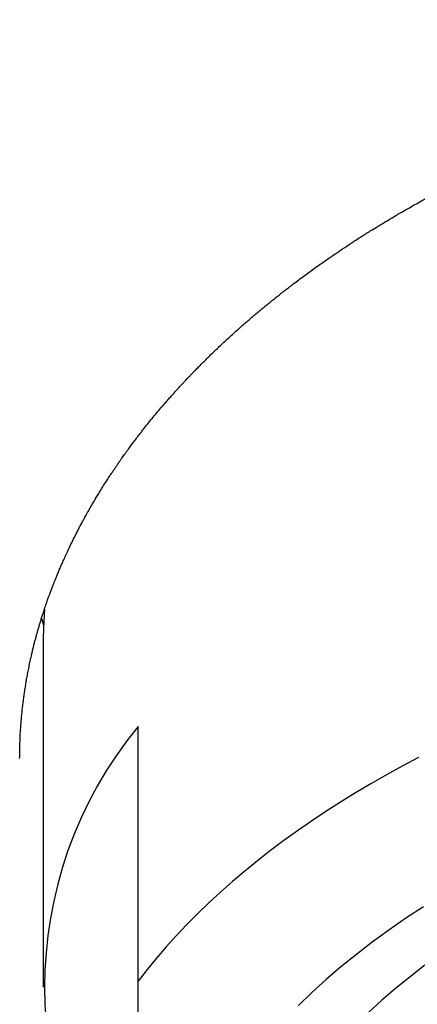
# Model space of a CAD drawing. Header units: millimetres. Extents: x 8 to 538, y 12 to 436.
# Tile 27 of 40: x 273.28 to 277.47, y 374.14 to 384.53. Entities that reach past the tile are written whole.
import ezdxf

# ---------------------------------------------------------------- set-up
doc = ezdxf.new("R2010")
doc.units = ezdxf.units.MM

msp = doc.modelspace()

# ---------------------------------------------------------------- linework, layer by layer
at = {"color": 7, "linetype": 'Continuous', "lineweight": 30}
for p, q in [((273.504, 378.214), (273.527, 378.148)), ((273.524, 378.01), (273.524, 374.324)), ((274.524, 374.389), (274.524, 377.075))]:
    msp.add_line(p, q, dxfattribs=at)
at = {"color": 7, "linetype": 'Continuous', "lineweight": 30, "flags": 128}
for points in [[(273.536, 378.315), (273.529, 378.19), (273.524, 378.01)], [(277.482, 376.747), (277.312, 376.657), (277.144, 376.565), (276.98, 376.471), (276.818, 376.376), (276.66, 376.278), (276.506, 376.179), (276.355, 376.078), (276.207, 375.976), (276.062, 375.872), (275.921, 375.766), (275.784, 375.659), (275.65, 375.55), (275.521, 375.44), (275.394, 375.328), (275.272, 375.215), (275.153, 375.101), (275.039, 374.985), (274.928, 374.868), (274.821, 374.75), (274.718, 374.631), (274.619, 374.511), (274.524, 374.389)], [(277.536, 375.173), (277.35, 375.052), (277.17, 374.928), (276.996, 374.801), (276.828, 374.672), (276.665, 374.54), (276.509, 374.406), (276.359, 374.269), (276.215, 374.13)], [(277.551, 374.557), (277.394, 374.436), (277.242, 374.312), (277.096, 374.187), (276.955, 374.059)]]:
    msp.add_lwpolyline(points, dxfattribs=at)
at = {"color": 7, "linetype": 'Continuous', "lineweight": 30}
msp.add_arc((277.866, 374.324), 4.328, 140.5407, 219.4593, dxfattribs=at)
for points, knots in [([(273.867, 379.098), (273.874, 379.112), (273.887, 379.139), (273.908, 379.18), (273.93, 379.22), (273.952, 379.261), (273.978, 379.309), (274.009, 379.364), (274.045, 379.426), (274.079, 379.483), (274.11, 379.535), (274.139, 379.581), (274.168, 379.628), (274.197, 379.674), (274.224, 379.715), (274.248, 379.751), (274.269, 379.782), (274.286, 379.807), (274.298, 379.825), (274.306, 379.837), (274.313, 379.847), (274.318, 379.854), (274.322, 379.86), (274.326, 379.866), (274.33, 379.872), (274.336, 379.88), (274.343, 379.89), (274.352, 379.903), (274.364, 379.92), (274.379, 379.941), (274.396, 379.964), (274.418, 379.996), (274.446, 380.034), (274.479, 380.078), (274.513, 380.122), (274.547, 380.167), (274.599, 380.234), (274.672, 380.324), (274.744, 380.41), (274.796, 380.471), (274.827, 380.506), (274.857, 380.541), (274.886, 380.573), (274.912, 380.602), (274.934, 380.627), (274.954, 380.648), (274.97, 380.666), (274.985, 380.682), (274.997, 380.695), (275.006, 380.705), (275.015, 380.714), (275.025, 380.725), (275.037, 380.738), (275.052, 380.754), (275.07, 380.773), (275.091, 380.795), (275.116, 380.821), (275.147, 380.852), (275.183, 380.888), (275.221, 380.927), (275.261, 380.966), (275.303, 381.008), (275.348, 381.051), (275.396, 381.096), (275.444, 381.141), (275.494, 381.187), (275.544, 381.232), (275.59, 381.274), (275.633, 381.312), (275.675, 381.348), (275.716, 381.383), (275.756, 381.418), (275.796, 381.451), (275.834, 381.483), (275.873, 381.515), (275.913, 381.548), (275.953, 381.58), (275.986, 381.606), (276.011, 381.626), (276.028, 381.639), (276.042, 381.65), (276.053, 381.659), (276.063, 381.667), (276.075, 381.676), (276.091, 381.689), (276.112, 381.704), (276.136, 381.724), (276.191, 381.765), (276.273, 381.826), (276.37, 381.897), (276.454, 381.957), (276.527, 382.008), (276.603, 382.06), (276.685, 382.115), (276.775, 382.175), (276.872, 382.238), (276.964, 382.296), (277.049, 382.348), (277.125, 382.394), (277.205, 382.442), (277.286, 382.49), (277.366, 382.536), (277.442, 382.579), (277.514, 382.619), (277.578, 382.654), (277.636, 382.685), (277.687, 382.713), (277.735, 382.738), (277.777, 382.76), (277.812, 382.779), (277.839, 382.793), (277.859, 382.803), (277.875, 382.811), (277.887, 382.817), (277.899, 382.823), (277.913, 382.83), (277.933, 382.84), (277.959, 382.853), (277.99, 382.869), (278.025, 382.886), (278.076, 382.912), (278.143, 382.944), (278.227, 382.984), (278.317, 383.027), (278.412, 383.071), (278.513, 383.116), (278.618, 383.163), (278.727, 383.21), (278.84, 383.258), (278.984, 383.317), (279.159, 383.387), (279.363, 383.465), (279.557, 383.536), (279.741, 383.6), (279.915, 383.659), (280.087, 383.715), (280.259, 383.768), (280.431, 383.82), (280.635, 383.878), (280.872, 383.943), (281.142, 384.012), (281.415, 384.076), (281.69, 384.137), (281.965, 384.192), (282.241, 384.244), (282.517, 384.291), (282.795, 384.334), (283.049, 384.369), (283.278, 384.397), (283.483, 384.421), (283.688, 384.442), (283.894, 384.461), (284.103, 384.478), (284.316, 384.492), (284.536, 384.505), (284.763, 384.516), (284.996, 384.524), (285.192, 384.528), (285.347, 384.53), (285.459, 384.531), (285.567, 384.531), (285.671, 384.53), (285.774, 384.529), (285.875, 384.528), (285.976, 384.526), (286.069, 384.523), (286.152, 384.521), (286.223, 384.518), (286.285, 384.516), (286.349, 384.513), (286.42, 384.51), (286.501, 384.506), (286.593, 384.501), (286.69, 384.495), (286.794, 384.489), (286.904, 384.481), (287.014, 384.473), (287.123, 384.464), (287.231, 384.454), (287.34, 384.444), (287.448, 384.433), (287.554, 384.422), (287.657, 384.411), (287.786, 384.396), (287.937, 384.377), (288.11, 384.354), (288.274, 384.33), (288.43, 384.306), (288.579, 384.282), (288.724, 384.258), (288.866, 384.232), (289.009, 384.206), (289.154, 384.178), (289.272, 384.154), (289.359, 384.135), (289.419, 384.123), (289.484, 384.109), (289.555, 384.093), (289.631, 384.076), (289.714, 384.057), (289.803, 384.036), (289.897, 384.013), (289.996, 383.988), (290.1, 383.962), (290.209, 383.933), (290.323, 383.903), (290.443, 383.87), (290.568, 383.834), (290.7, 383.795), (290.836, 383.754), (290.977, 383.71), (291.123, 383.663), (291.274, 383.612), (291.375, 383.577), (291.427, 383.559)], [0, 0, 0, 0, 0.003239, 0.006255, 0.009315, 0.012524, 0.015883, 0.020506, 0.025339, 0.030365, 0.033903, 0.03753, 0.041247, 0.04494, 0.048381, 0.051051, 0.053541, 0.055852, 0.056937, 0.057881, 0.058637, 0.059277, 0.059673, 0.06007, 0.060592, 0.061239, 0.062012, 0.062911, 0.064352, 0.066031, 0.067947, 0.0701, 0.073563, 0.077148, 0.08075, 0.084369, 0.088007, 0.097175, 0.106453, 0.109392, 0.112341, 0.115295, 0.118061, 0.120546, 0.122562, 0.124345, 0.125896, 0.127215, 0.128302, 0.129157, 0.129824, 0.130644, 0.131759, 0.133149, 0.13477, 0.136623, 0.138706, 0.141511, 0.144649, 0.14809, 0.151505, 0.154802, 0.158938, 0.162871, 0.1666, 0.170939, 0.174965, 0.178677, 0.182075, 0.185257, 0.188445, 0.191646, 0.194592, 0.19755, 0.200519, 0.203499, 0.206491, 0.20942, 0.21084, 0.212067, 0.213103, 0.213947, 0.214609, 0.215367, 0.216549, 0.218042, 0.219846, 0.22196, 0.22981, 0.237421, 0.24241, 0.247314, 0.252448, 0.257905, 0.263969, 0.270388, 0.277163, 0.281899, 0.286793, 0.291848, 0.297054, 0.302102, 0.306822, 0.311213, 0.315276, 0.318638, 0.321737, 0.324572, 0.327144, 0.329452, 0.330819, 0.331991, 0.332928, 0.333629, 0.334201, 0.33497, 0.336181, 0.337706, 0.339545, 0.341684, 0.343935, 0.348507, 0.353281, 0.358521, 0.363984, 0.369671, 0.375581, 0.381714, 0.388033, 0.394305, 0.405584, 0.416581, 0.427295, 0.436622, 0.445724, 0.454603, 0.463406, 0.472209, 0.481013, 0.494459, 0.507906, 0.521353, 0.534801, 0.54825, 0.561459, 0.574669, 0.587879, 0.60109, 0.610699, 0.620307, 0.629916, 0.639526, 0.649218, 0.65912, 0.669231, 0.679831, 0.690653, 0.701695, 0.706978, 0.712202, 0.717208, 0.721994, 0.72656, 0.731472, 0.736101, 0.740447, 0.744511, 0.747505, 0.750329, 0.753216, 0.756308, 0.760257, 0.764497, 0.769027, 0.773849, 0.778961, 0.784363, 0.789226, 0.794302, 0.799445, 0.804494, 0.809448, 0.814307, 0.81907, 0.827557, 0.835724, 0.843572, 0.850894, 0.857947, 0.864872, 0.871683, 0.878382, 0.88562, 0.89272, 0.895472, 0.89835, 0.901508, 0.904946, 0.908735, 0.912815, 0.917185, 0.921846, 0.926798, 0.931944, 0.937371, 0.943079, 0.949067, 0.955466, 0.962157, 0.969141, 0.976417, 0.983985, 0.991846, 1, 1, 1, 1]), ([(273.305, 377.269), (273.307, 377.286), (273.311, 377.321), (273.318, 377.374), (273.325, 377.426), (273.333, 377.476), (273.341, 377.526), (273.349, 377.576), (273.359, 377.63), (273.371, 377.689), (273.381, 377.74), (273.39, 377.781), (273.396, 377.807), (273.401, 377.83), (273.405, 377.85), (273.409, 377.866), (273.412, 377.878), (273.414, 377.888), (273.417, 377.899), (273.42, 377.911), (273.424, 377.927), (273.428, 377.945), (273.433, 377.964), (273.439, 377.984), (273.444, 378.004), (273.449, 378.023), (273.454, 378.042), (273.461, 378.066), (273.469, 378.095), (273.48, 378.131), (273.491, 378.17), (273.504, 378.211), (273.518, 378.255), (273.531, 378.295), (273.542, 378.33), (273.552, 378.358), (273.561, 378.385), (273.57, 378.409), (273.577, 378.43), (273.584, 378.448), (273.59, 378.464), (273.594, 378.476), (273.598, 378.486), (273.601, 378.494), (273.604, 378.503), (273.607, 378.511), (273.611, 378.521), (273.616, 378.534), (273.622, 378.55), (273.631, 378.572), (273.641, 378.598), (273.653, 378.629), (273.667, 378.664), (273.684, 378.703), (273.702, 378.748), (273.724, 378.796), (273.747, 378.849), (273.773, 378.905), (273.801, 378.966), (273.833, 379.031), (273.855, 379.075), (273.867, 379.098)], [0, 0, 0, 0, 0.027317, 0.055915, 0.084125, 0.111208, 0.137193, 0.163908, 0.193266, 0.225262, 0.259892, 0.27598, 0.290477, 0.303048, 0.313695, 0.322419, 0.329116, 0.33396, 0.338706, 0.345753, 0.354001, 0.364092, 0.375087, 0.385903, 0.396536, 0.406989, 0.417261, 0.427352, 0.446304, 0.465806, 0.486858, 0.50946, 0.533612, 0.559313, 0.575183, 0.591283, 0.60604, 0.619237, 0.630873, 0.640949, 0.649466, 0.656422, 0.66114, 0.665631, 0.670249, 0.674993, 0.679943, 0.686227, 0.695826, 0.707797, 0.722141, 0.738857, 0.758316, 0.780237, 0.804622, 0.831473, 0.860794, 0.892, 0.925598, 0.961595, 1, 1, 1, 1]), ([(273.275, 376.736), (273.276, 376.792), (273.277, 376.908), (273.287, 377.086), (273.299, 377.208), (273.305, 377.269)], [0, 0, 0, 0, 0.3122897, 0.6561514, 1, 1, 1, 1]), ([(274.524, 368.888), (274.524, 368.937), (274.524, 369.034), (274.524, 369.187), (274.524, 369.345), (274.524, 369.507), (274.524, 369.675), (274.524, 369.848), (274.524, 370.027), (274.524, 370.214), (274.524, 370.409), (274.524, 370.615), (274.524, 370.826), (274.524, 371.044), (274.524, 371.269), (274.524, 371.5), (274.524, 371.738), (274.524, 371.983), (274.524, 372.234), (274.524, 372.492), (274.524, 372.757), (274.524, 373.023), (274.524, 373.289), (274.524, 373.556), (274.524, 373.829), (274.524, 374.106), (274.524, 374.295), (274.524, 374.389)], [0, 0, 0, 0, 0.04004, 0.079914, 0.119619, 0.159158, 0.198535, 0.237761, 0.276847, 0.31581, 0.356514, 0.397126, 0.437668, 0.478169, 0.518656, 0.559155, 0.599695, 0.640301, 0.680999, 0.721813, 0.762761, 0.803863, 0.84277, 0.881833, 0.921059, 0.960449, 1, 1, 1, 1])]:
    msp.add_open_spline(points, degree=3, knots=knots, dxfattribs=at)

doc.saveas('drawing.dxf')
